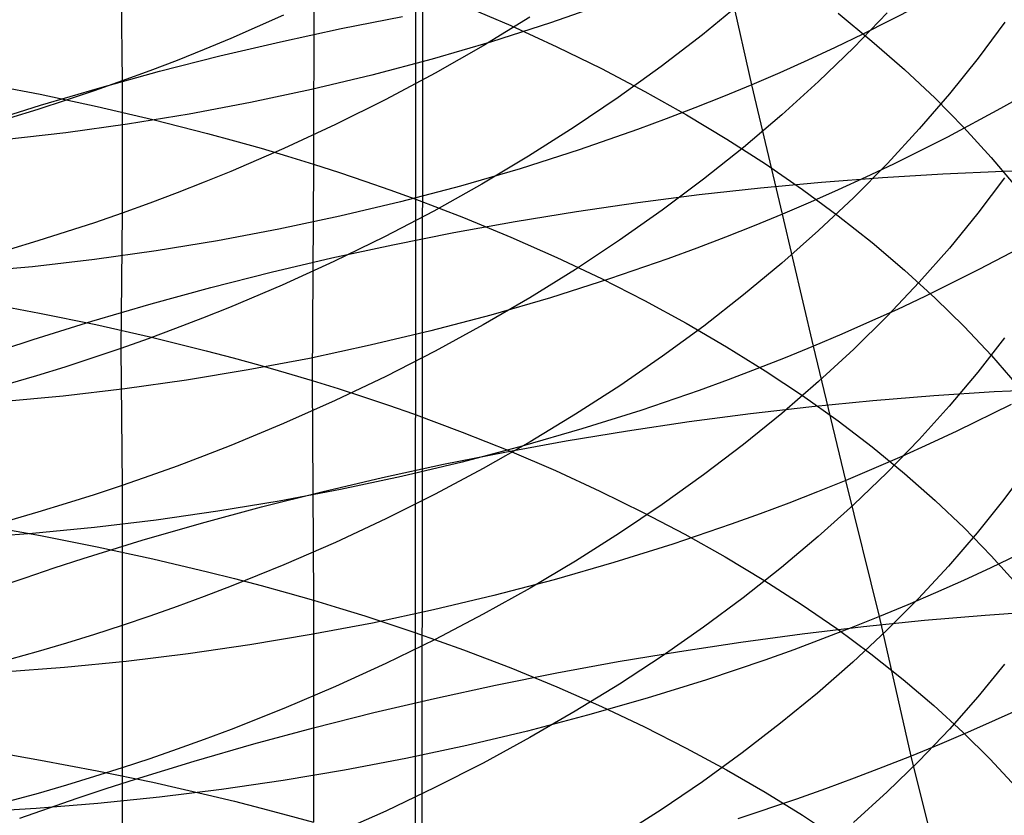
# Model space of a CAD drawing. Extents: x -383 to 1849, y -1185 to -529.
# Tile 161 of 256: x -360.17 to -352.44, y -967.23 to -960.98. Entities that reach past the tile are written whole.
import ezdxf

# ---------------------------------------------------------------- set-up
doc = ezdxf.new("R2010")
doc.units = 0
doc.layers.add('PREDEFINITO', color=7, linetype='CONTINUOUS')

msp = doc.modelspace()

# ---------------------------------------------------------------- linework, layer by layer
at = {"layer": 'PREDEFINITO'}
for p, q in [((-356.95, -878.0517, 395), (-357.0874, -1065.2537, 395)), ((-357.0803, -1079.1328, 420), (-357.0534, -884.99, 420)), ((-357.0803, -1079.1328, 370), (-357.0534, -884.99, 370)), ((-359.38, -960.4467, 626.4836), (-359.3688, -961.4598, 627.5672)), ((-357.8646, -960.4322, 660.1507), (-357.8657, -962.1136, 661.2252)), ((-354.4251, -961.4902, 524.1247), (-354.6491, -960.4892, 525.1673)), ((-356.6877, -960.8659, 659.4014), (-356.3159, -961.0248, 659.1287)), ((-355.5465, -960.8436, 525.2994), (-356.0043, -961.0035, 525.3488)), ((-354.4997, -960.8417, 632.607), (-354.8128, -961.0974, 632.3264)), ((-353.1297, -960.8787, 523.8377), (-353.5541, -961.0933, 523.9444)), ((-358.1007, -960.9428, 628.0754), (-358.515, -961.1253, 627.8952)), ((-357.6478, -961.0482, 487.738), (-357.1677, -960.9533, 487.7584)), ((-356.1665, -960.9592, 630.2162), (-356.5339, -961.1828, 629.9827)), ((-353.748, -960.9285, 655.5292), (-353.4811, -961.1463, 655.179)), ((-353.3608, -960.925, 634.8877), (-353.6245, -961.1974, 634.5746)), ((-356.0043, -961.0035, 525.3488), (-356.4674, -961.1518, 525.3873)), ((-356.3159, -961.0248, 659.1287), (-355.9548, -961.1905, 658.8453)), ((-352.4387, -960.9977, 637.2898), (-352.6484, -961.2815, 636.9485)), ((-358.1261, -961.1517, 487.7308), (-357.6478, -961.0482, 487.738)), ((-354.8128, -961.0974, 632.3264), (-355.1374, -961.3465, 632.0536)), ((-353.5541, -961.0933, 523.9444), (-353.7692, -961.1966, 523.9937)), ((-358.515, -961.1253, 627.8952), (-358.7254, -961.2128, 627.8091)), ((-358.602, -961.2636, 487.7371), (-358.1261, -961.1517, 487.7308)), ((-356.4674, -961.1518, 525.3873), (-356.9352, -961.2886, 525.4149)), ((-356.5339, -961.1828, 629.9827), (-356.9112, -961.3982, 629.7585)), ((-355.9548, -961.1905, 658.8453), (-355.6046, -961.3627, 658.5515)), ((-353.4811, -961.1463, 655.179), (-353.2271, -961.3687, 654.8219)), ((-359.075, -961.3839, 487.7568), (-358.602, -961.2636, 487.7371)), ((-358.7254, -961.2128, 627.8091), (-358.9378, -961.2978, 627.7257)), ((-353.7692, -961.1966, 523.9937), (-353.986, -961.2972, 524.0402)), ((-353.6245, -961.1974, 634.5746), (-353.9009, -961.4645, 634.268)), ((-358.9378, -961.2978, 627.7257), (-359.1523, -961.3801, 627.6451)), ((-356.9352, -961.2886, 525.4149), (-357.4073, -961.4138, 525.4318)), ((-355.1374, -961.3465, 632.0536), (-355.4733, -961.5886, 631.7889)), ((-353.986, -961.2972, 524.0402), (-354.2047, -961.3951, 524.0838)), ((-352.6484, -961.2815, 636.9485), (-352.8721, -961.5613, 636.6124)), ((-359.5446, -961.5126, 487.7902), (-359.075, -961.3839, 487.7568)), ((-359.1523, -961.3801, 627.6451), (-359.3688, -961.4598, 627.5672)), ((-357.4073, -961.4138, 525.4318), (-357.883, -961.5274, 525.438)), ((-356.9112, -961.3982, 629.7585), (-357.2982, -961.6048, 629.5439)), ((-355.6046, -961.3627, 658.5515), (-355.2655, -961.5412, 658.2478)), ((-354.2047, -961.3951, 524.0838), (-354.4251, -961.4902, 524.1247)), ((-353.2271, -961.3687, 654.8219), (-352.9862, -961.5954, 654.4583)), ((-360.4634, -961.4774, 662.4037), (-360.0113, -961.5645, 662.239)), ((-359.3688, -961.4598, 627.5672), (-359.5873, -961.5368, 627.4923)), ((-359.3688, -961.4598, 627.5672), (-359.3685, -962.4976, 628.6267)), ((-354.4251, -961.4902, 524.1247), (-354.6472, -961.5824, 524.1626)), ((-354.185, -962.507, 523.0988), (-354.4251, -961.4902, 524.1247)), ((-353.9009, -961.4645, 634.268), (-354.1898, -961.7261, 633.9683)), ((-352.0621, -961.4442, 522.5538), (-352.4712, -961.6769, 522.6848)), ((-360.0113, -961.5645, 662.239), (-359.5661, -961.6592, 662.0616)), ((-360.0103, -961.6495, 487.8373), (-359.5446, -961.5126, 487.7902)), ((-359.5873, -961.5368, 627.4923), (-359.8077, -961.6111, 627.4201)), ((-357.883, -961.5274, 525.438), (-358.362, -961.6294, 525.4337)), ((-355.2655, -961.5412, 658.2478), (-354.9379, -961.7257, 657.9346)), ((-354.6472, -961.5824, 524.1626), (-354.8709, -961.6718, 524.1977)), ((-352.8721, -961.5613, 636.6124), (-353.1094, -961.8369, 636.2818)), ((-360.4714, -961.7948, 487.8983), (-360.0103, -961.6495, 487.8373)), ((-359.8077, -961.6111, 627.4201), (-360.0299, -961.6827, 627.3509)), ((-359.5661, -961.6592, 662.0616), (-359.1284, -961.7615, 661.8715)), ((-358.362, -961.6294, 525.4337), (-358.8435, -961.7198, 525.4189)), ((-357.2982, -961.6048, 629.5439), (-357.6947, -961.8025, 629.3392)), ((-355.4733, -961.5886, 631.7889), (-355.82, -961.8235, 631.5326)), ((-352.9862, -961.5954, 654.4583), (-352.7587, -961.8263, 654.0887)), ((-360.0299, -961.6827, 627.3509), (-360.2539, -961.7517, 627.2844)), ((-358.8435, -961.7198, 525.4189), (-359.327, -961.7986, 525.3938)), ((-354.8709, -961.6718, 524.1977), (-355.0962, -961.7584, 524.23)), ((-354.9379, -961.7257, 657.9346), (-354.6219, -961.9159, 657.6124)), ((-354.1898, -961.7261, 633.9683), (-354.4907, -961.9819, 633.6757)), ((-352.4712, -961.6769, 522.6848), (-352.8883, -961.8999, 522.805)), ((-359.327, -961.7986, 525.3938), (-359.8121, -961.8659, 525.3584)), ((-359.1284, -961.7615, 661.8715), (-358.6988, -961.8713, 661.6687)), ((-357.6947, -961.8025, 629.3392), (-358.1002, -961.991, 629.1448)), ((-355.0962, -961.7584, 524.23), (-355.323, -961.8421, 524.2594)), ((-359.8121, -961.8659, 525.3584), (-360.2982, -961.9215, 525.3129)), ((-358.6988, -961.8713, 661.6687), (-358.4871, -961.9291, 661.5626)), ((-355.82, -961.8235, 631.5326), (-356.1772, -962.0509, 631.2852)), ((-355.323, -961.8421, 524.2594), (-355.7809, -962.001, 524.3098)), ((-353.1094, -961.8369, 636.2818), (-353.36, -962.1079, 635.9572)), ((-352.7587, -961.8263, 654.0887), (-352.5447, -962.0611, 653.7134)), ((-358.4871, -961.9291, 661.5626), (-358.2777, -961.9887, 661.4533)), ((-354.6219, -961.9159, 657.6124), (-354.3179, -962.1117, 657.2814)), ((-352.8883, -961.8999, 522.805), (-353.3132, -962.1129, 522.9143)), ((-358.1002, -961.991, 629.1448), (-358.5146, -962.1699, 628.9611)), ((-358.2777, -961.9887, 661.4533), (-358.0705, -962.0502, 661.3408)), ((-355.7809, -962.001, 524.3098), (-356.244, -962.1486, 524.3489)), ((-354.4907, -961.9819, 633.6757), (-354.8035, -962.2314, 633.3907)), ((-358.0705, -962.0502, 661.3408), (-357.8657, -962.1136, 661.2252)), ((-357.8657, -962.1136, 661.2252), (-357.8759, -963.8123, 662.2711)), ((-357.8657, -962.1136, 661.2252), (-357.6634, -962.1789, 661.1064)), ((-356.1772, -962.0509, 631.2852), (-356.5448, -962.2704, 631.0468)), ((-354.3179, -962.1117, 657.2814), (-354.026, -962.3127, 656.9422)), ((-353.36, -962.1079, 635.9572), (-353.6237, -962.3741, 635.6388)), ((-353.3132, -962.1129, 522.9143), (-353.5285, -962.2154, 522.9647)), ((-352.5447, -962.0611, 653.7134), (-352.3447, -962.2995, 653.3329)), ((-358.5146, -962.1699, 628.9611), (-358.725, -962.2556, 628.8733)), ((-357.6634, -962.1789, 661.1064), (-357.4634, -962.246, 660.9846)), ((-356.244, -962.1486, 524.3489), (-356.7118, -962.2848, 524.377)), ((-353.3989, -962.2167, 487.2257), (-352.9238, -962.1884, 487.3492)), ((-352.9238, -962.1884, 487.3492), (-352.4517, -962.1687, 487.4849)), ((-352.4517, -962.1687, 487.4849), (-351.9831, -962.1576, 487.6328)), ((-358.725, -962.2556, 628.8733), (-358.9374, -962.3388, 628.7883)), ((-357.4634, -962.246, 660.9846), (-357.266, -962.3149, 660.8597)), ((-356.5448, -962.2704, 631.0468), (-356.9224, -962.4817, 630.8179)), ((-354.8035, -962.2314, 633.3907), (-355.1278, -962.4745, 633.1136)), ((-354.3559, -962.2988, 487.0161), (-353.8764, -962.2535, 487.1146)), ((-353.8764, -962.2535, 487.1146), (-353.3989, -962.2167, 487.2257)), ((-353.5285, -962.2154, 522.9647), (-353.7455, -962.3153, 523.0123)), ((-352.4395, -962.2212, 638.3652), (-352.6493, -962.4985, 638.0181)), ((-358.9374, -962.3388, 628.7883), (-359.152, -962.4195, 628.7061)), ((-357.266, -962.3149, 660.8597), (-357.071, -962.3856, 660.7318)), ((-356.7118, -962.2848, 524.377), (-357.1837, -962.4095, 524.3941)), ((-355.3186, -962.4146, 486.8571), (-354.8368, -962.3525, 486.9302)), ((-354.8368, -962.3525, 486.9302), (-354.3559, -962.2988, 487.0161)), ((-354.026, -962.3127, 656.9422), (-353.7464, -962.5187, 656.5952)), ((-353.7455, -962.3153, 523.0123), (-353.9644, -962.4125, 523.057)), ((-359.152, -962.4195, 628.7061), (-359.3685, -962.4976, 628.6267)), ((-357.1837, -962.4095, 524.3941), (-357.6592, -962.5229, 524.4003)), ((-357.071, -962.3856, 660.7318), (-356.6888, -962.5324, 660.4673)), ((-355.8008, -962.4851, 486.7969), (-355.3186, -962.4146, 486.8571)), ((-353.9644, -962.4125, 523.057), (-354.185, -962.507, 523.0988)), ((-353.6237, -962.3741, 635.6388), (-353.9001, -962.6351, 635.327)), ((-359.3685, -962.4976, 628.6267), (-359.587, -962.5731, 628.5503)), ((-359.3685, -962.4976, 628.6267), (-359.3802, -963.561, 629.6624)), ((-356.9224, -962.4817, 630.8179), (-357.3096, -962.6846, 630.5988)), ((-356.2827, -962.564, 486.7497), (-355.8008, -962.4851, 486.7969)), ((-355.1278, -962.4745, 633.1136), (-355.4633, -962.7109, 632.8447)), ((-354.185, -962.507, 523.0988), (-354.4072, -962.5987, 523.1377)), ((-353.9392, -963.5426, 522.0935), (-354.185, -962.507, 523.0988)), ((-352.6493, -962.4985, 638.0181), (-352.873, -962.7719, 637.6762)), ((-359.587, -962.5731, 628.5503), (-359.8074, -962.6459, 628.4768)), ((-357.6592, -962.5229, 524.4003), (-358.1377, -962.6249, 524.3957)), ((-356.764, -962.6511, 486.7157), (-356.2827, -962.564, 486.7497)), ((-356.6888, -962.5324, 660.4673), (-356.3171, -962.6859, 660.1914)), ((-353.7464, -962.5187, 656.5952), (-353.4795, -962.7295, 656.2408)), ((-359.8074, -962.6459, 628.4768), (-360.0297, -962.7161, 628.4061)), ((-358.1377, -962.6249, 524.3957), (-358.6188, -962.7155, 524.3804)), ((-357.244, -962.7465, 486.695), (-356.764, -962.6511, 486.7157)), ((-354.4072, -962.5987, 523.1377), (-354.6311, -962.6875, 523.1736)), ((-353.9001, -962.6351, 635.327), (-354.1888, -962.8907, 635.0222)), ((-360.0297, -962.7161, 628.4061), (-360.2537, -962.7837, 628.3384)), ((-358.6188, -962.7155, 524.3804), (-359.1019, -962.7947, 524.3545)), ((-357.3096, -962.6846, 630.5988), (-357.7062, -962.8787, 630.3899)), ((-356.3171, -962.6859, 660.1914), (-355.9559, -962.8459, 659.9047)), ((-355.4633, -962.7109, 632.8447), (-355.8097, -962.9402, 632.5844)), ((-354.6311, -962.6875, 523.1736), (-354.8566, -962.7736, 523.2067)), ((-353.4795, -962.7295, 656.2408), (-353.2255, -962.9449, 655.8795)), ((-352.2236, -962.7205, 521.6715), (-352.6413, -962.9412, 521.7941)), ((-359.1019, -962.7947, 524.3545), (-359.5864, -962.8624, 524.3182)), ((-357.7222, -962.8502, 486.6878), (-357.244, -962.7465, 486.695)), ((-354.8566, -962.7736, 523.2067), (-355.0835, -962.8569, 523.2368)), ((-352.873, -962.7719, 637.6762), (-353.1103, -963.0412, 637.3399)), ((-359.5864, -962.8624, 524.3182), (-360.0719, -962.9188, 524.2715)), ((-358.1982, -962.962, 486.6941), (-357.7222, -962.8502, 486.6878)), ((-357.7062, -962.8787, 630.3899), (-358.1118, -963.0637, 630.1914)), ((-355.9559, -962.8459, 659.9047), (-355.6057, -963.0123, 659.6075)), ((-355.0835, -962.8569, 523.2368), (-355.5416, -963.0151, 523.2884)), ((-354.1888, -962.8907, 635.0222), (-354.4898, -963.1406, 634.7247)), ((-360.0719, -962.9188, 524.2715), (-360.5577, -962.9637, 524.2145)), ((-358.6713, -963.082, 486.7141), (-358.1982, -962.962, 486.6941)), ((-355.8097, -962.9402, 632.5844), (-356.1668, -963.1621, 632.333)), ((-353.2255, -962.9449, 655.8795), (-352.9846, -963.1644, 655.5115)), ((-352.6413, -962.9412, 521.7941), (-353.0667, -963.152, 521.9055)), ((-355.5416, -963.0151, 523.2884), (-356.0049, -963.1622, 523.3285)), ((-355.6057, -963.0123, 659.6075), (-355.2667, -963.1848, 659.3002)), ((-353.1103, -963.0412, 637.3399), (-353.361, -963.306, 637.0097)), ((-359.1411, -963.2101, 486.7479), (-358.6713, -963.082, 486.7141)), ((-358.1118, -963.0637, 630.1914), (-358.5262, -963.2393, 630.0038)), ((-360.4704, -963.1982, 663.4642), (-360.0189, -963.2822, 663.2975)), ((-356.1668, -963.1621, 632.333), (-356.5341, -963.3764, 632.0909)), ((-356.0049, -963.1622, 523.3285), (-356.4728, -963.298, 523.3573)), ((-355.2667, -963.1848, 659.3002), (-354.9391, -963.363, 658.9834)), ((-354.4898, -963.1406, 634.7247), (-354.8025, -963.3845, 634.4348)), ((-353.0667, -963.152, 521.9055), (-353.2821, -963.2536, 521.9569)), ((-352.9846, -963.1644, 655.5115), (-352.7571, -963.388, 655.1374)), ((-360.0189, -963.2822, 663.2975), (-359.5743, -963.3736, 663.118)), ((-359.607, -963.3464, 486.7957), (-359.1411, -963.2101, 486.7479)), ((-358.5262, -963.2393, 630.0038), (-358.7366, -963.3234, 629.9142)), ((-353.2821, -963.2536, 521.9569), (-353.4994, -963.3526, 522.0053)), ((-360.0684, -963.4906, 486.8576), (-359.607, -963.3464, 486.7957)), ((-358.7366, -963.3234, 629.9142), (-358.9491, -963.4052, 629.8274)), ((-356.4728, -963.298, 523.3573), (-356.9447, -963.4227, 523.3748)), ((-353.4994, -963.3526, 522.0053), (-353.7185, -963.4489, 522.0509)), ((-353.361, -963.306, 637.0097), (-353.6246, -963.5662, 636.6857)), ((-359.5743, -963.3736, 663.118), (-359.1372, -963.4723, 662.9255)), ((-358.9491, -963.4052, 629.8274), (-359.1637, -963.4844, 629.7434)), ((-356.9447, -963.4227, 523.3748), (-357.4202, -963.5361, 523.3812)), ((-356.5341, -963.3764, 632.0909), (-356.9115, -963.5827, 631.8584)), ((-354.8025, -963.3845, 634.4348), (-355.1268, -963.6221, 634.153)), ((-354.9391, -963.363, 658.9834), (-354.6231, -963.5469, 658.6573)), ((-352.7571, -963.388, 655.1374), (-352.5433, -963.6154, 654.7576)), ((-360.2973, -963.5658, 486.8939), (-360.0684, -963.4906, 486.8576)), ((-359.1637, -963.4844, 629.7434), (-359.3802, -963.561, 629.6624)), ((-359.1372, -963.4723, 662.9255), (-358.7081, -963.5783, 662.7202)), ((-353.7185, -963.4489, 522.0509), (-353.9392, -963.5426, 522.0935)), ((-352.4409, -963.4779, 639.4011), (-352.6507, -963.748, 639.0488)), ((-359.3802, -963.561, 629.6624), (-359.5987, -963.6351, 629.5844)), ((-359.3802, -963.561, 629.6624), (-359.3689, -964.6367, 630.6842)), ((-358.7081, -963.5783, 662.7202), (-358.4966, -963.6341, 662.6127)), ((-357.4202, -963.5361, 523.3812), (-357.8988, -963.6383, 523.3765)), ((-356.9115, -963.5827, 631.8584), (-357.2985, -963.7808, 631.6358)), ((-354.6231, -963.5469, 658.6573), (-354.319, -963.7361, 658.3225)), ((-353.9392, -963.5426, 522.0935), (-354.1617, -963.6335, 522.1331)), ((-353.6875, -964.597, 521.1087), (-353.9392, -963.5426, 522.0935)), ((-353.6246, -963.5662, 636.6857), (-353.901, -963.8214, 636.3685)), ((-359.5987, -963.6351, 629.5844), (-359.819, -963.7066, 629.5093)), ((-358.4966, -963.6341, 662.6127), (-358.2874, -963.6917, 662.502)), ((-357.8988, -963.6383, 523.3765), (-358.3798, -963.7294, 523.361)), ((-355.1268, -963.6221, 634.153), (-355.4622, -963.8531, 633.8795)), ((-354.1617, -963.6335, 522.1331), (-354.3857, -963.7217, 522.1697)), ((-352.5433, -963.6154, 654.7576), (-352.3432, -963.8462, 654.3724)), ((-359.819, -963.7066, 629.5093), (-360.0412, -963.7756, 629.4371)), ((-358.3798, -963.7294, 523.361), (-358.8627, -963.8091, 523.3346)), ((-358.2874, -963.6917, 662.502), (-358.0805, -963.7511, 662.3882)), ((-354.3857, -963.7217, 522.1697), (-354.6113, -963.8071, 522.2033)), ((-354.319, -963.7361, 658.3225), (-354.0271, -963.9304, 657.9793)), ((-360.0412, -963.7756, 629.4371), (-360.2652, -963.8419, 629.3679)), ((-358.8627, -963.8091, 523.3346), (-359.3471, -963.8777, 523.2974)), ((-358.0805, -963.7511, 662.3882), (-357.8759, -963.8123, 662.2711)), ((-357.8759, -963.8123, 662.2711), (-357.8654, -965.5389, 663.2719)), ((-357.8759, -963.8123, 662.2711), (-357.6737, -963.8754, 662.1508)), ((-357.2985, -963.7808, 631.6358), (-357.695, -963.9703, 631.4235)), ((-354.6113, -963.8071, 522.2033), (-354.8384, -963.8898, 522.2339)), ((-353.901, -963.8214, 636.3685), (-354.1898, -964.0713, 636.0583)), ((-352.6507, -963.748, 639.0488), (-352.8744, -964.0144, 638.7019)), ((-359.3471, -963.8777, 523.2974), (-359.8323, -963.935, 523.2497)), ((-357.6737, -963.8754, 662.1508), (-357.4739, -963.9403, 662.0274)), ((-355.4622, -963.8531, 633.8795), (-355.8086, -964.0772, 633.6147)), ((-354.8384, -963.8898, 522.2339), (-355.2967, -964.047, 522.2864)), ((-352.9962, -963.9302, 486.2339), (-352.5208, -963.8995, 486.3591)), ((-352.5208, -963.8995, 486.3591), (-352.0485, -963.8772, 486.4967)), ((-359.8323, -963.935, 523.2497), (-360.3179, -963.9811, 523.1914)), ((-357.695, -963.9703, 631.4235), (-358.1006, -964.1509, 631.2219)), ((-357.4739, -963.9403, 662.0274), (-357.2766, -964.0069, 661.9009)), ((-354.0271, -963.9304, 657.9793), (-353.7475, -964.1296, 657.6282)), ((-353.9541, -964.0163, 486.0211), (-353.4742, -963.9692, 486.1212)), ((-353.4742, -963.9692, 486.1212), (-352.9962, -963.9302, 486.2339)), ((-357.2766, -964.0069, 661.9009), (-357.0818, -964.0752, 661.7714)), ((-355.2967, -964.047, 522.2864), (-355.7601, -964.1932, 522.3272)), ((-354.4354, -964.0717, 485.9338), (-353.9541, -964.0163, 486.0211)), ((-352.8744, -964.0144, 638.7019), (-353.1118, -964.2767, 638.3607)), ((-352.3882, -964.0014, 520.8039), (-352.814, -964.2101, 520.9173)), ((-357.0818, -964.0752, 661.7714), (-356.6998, -964.217, 661.5035)), ((-355.8086, -964.0772, 633.6147), (-356.1656, -964.2941, 633.359)), ((-354.9177, -964.1352, 485.8594), (-354.4354, -964.0717, 485.9338)), ((-354.1898, -964.0713, 636.0583), (-354.4907, -964.3156, 635.7555)), ((-353.7475, -964.1296, 657.6282), (-353.4806, -964.3334, 657.2697)), ((-358.1006, -964.1509, 631.2219), (-358.5149, -964.3224, 631.0312)), ((-355.7601, -964.1932, 522.3272), (-356.2281, -964.3285, 522.3564)), ((-355.8829, -964.2866, 485.7499), (-355.4004, -964.2069, 485.7981)), ((-355.4004, -964.2069, 485.7981), (-354.9177, -964.1352, 485.8594)), ((-352.814, -964.2101, 520.9173), (-353.0297, -964.3107, 520.9696)), ((-356.6998, -964.217, 661.5035), (-356.3282, -964.3654, 661.2241)), ((-356.3647, -964.3744, 485.7151), (-355.8829, -964.2866, 485.7499)), ((-353.1118, -964.2767, 638.3607), (-353.3625, -964.5348, 638.0255)), ((-358.5149, -964.3224, 631.0312), (-358.7253, -964.4046, 630.9401)), ((-356.2281, -964.3285, 522.3564), (-356.7002, -964.4527, 522.3741)), ((-356.1656, -964.2941, 633.359), (-356.533, -964.5035, 633.1127)), ((-356.3282, -964.3654, 661.2241), (-355.9672, -964.5202, 660.9336)), ((-354.4907, -964.3156, 635.7555), (-354.8034, -964.5541, 635.4605)), ((-353.4806, -964.3334, 657.2697), (-353.2266, -964.5415, 656.904)), ((-353.0297, -964.3107, 520.9696), (-353.2472, -964.4087, 521.019)), ((-358.7253, -964.4046, 630.9401), (-358.9378, -964.4844, 630.8519)), ((-356.8453, -964.4701, 485.6936), (-356.3647, -964.3744, 485.7151)), ((-353.2472, -964.4087, 521.019), (-353.4665, -964.5041, 521.0653)), ((-358.9378, -964.4844, 630.8519), (-359.1523, -964.5618, 630.7666)), ((-357.3241, -964.5738, 485.6858), (-356.8453, -964.4701, 485.6936)), ((-356.7002, -964.4527, 522.3741), (-357.1757, -964.566, 522.3805)), ((-356.533, -964.5035, 633.1127), (-356.9103, -964.7052, 632.8762)), ((-355.9672, -964.5202, 660.9336), (-355.6171, -964.681, 660.6326)), ((-353.4665, -964.5041, 521.0653), (-353.6875, -964.597, 521.1087)), ((-352.2486, -964.4792, 640.7866), (-352.4447, -964.746, 640.4235)), ((-359.1523, -964.5618, 630.7666), (-359.3689, -964.6367, 630.6842)), ((-357.8007, -964.6855, 485.6916), (-357.3241, -964.5738, 485.6858)), ((-357.1757, -964.566, 522.3805), (-357.6542, -964.6682, 522.3756)), ((-354.8034, -964.5541, 635.4605), (-355.1276, -964.7864, 635.1736)), ((-353.6875, -964.597, 521.1087), (-353.9101, -964.6871, 521.1489)), ((-353.4221, -965.6664, 520.1438), (-353.6875, -964.597, 521.1087)), ((-353.3625, -964.5348, 638.0255), (-353.6262, -964.7882, 637.6968)), ((-353.2266, -964.5415, 656.904), (-352.9856, -964.7538, 656.5317)), ((-359.3689, -964.6367, 630.6842), (-359.5874, -964.7091, 630.6049)), ((-359.3689, -964.6367, 630.6842), (-359.3676, -965.7357, 631.6815)), ((-357.6542, -964.6682, 522.3756), (-358.1351, -964.7595, 522.3595)), ((-359.5874, -964.7091, 630.6049), (-359.8078, -964.7789, 630.5285)), ((-358.2745, -964.805, 485.7113), (-357.8007, -964.6855, 485.6916)), ((-356.9103, -964.7052, 632.8762), (-357.2973, -964.8988, 632.6497)), ((-355.6171, -964.681, 660.6326), (-355.278, -964.8478, 660.3214)), ((-353.9101, -964.6871, 521.1489), (-354.1343, -964.7746, 521.1862)), ((-352.4447, -964.746, 640.4235), (-352.6549, -965.0094, 640.0655)), ((-359.8078, -964.7789, 630.5285), (-360.03, -964.8463, 630.4552)), ((-358.7448, -964.9323, 485.745), (-358.2745, -964.805, 485.7113)), ((-358.1351, -964.7595, 522.3595), (-358.618, -964.8397, 522.3324)), ((-355.1276, -964.7864, 635.1736), (-355.463, -965.0123, 634.8952)), ((-354.1343, -964.7746, 521.1862), (-354.36, -964.8594, 521.2204)), ((-353.6262, -964.7882, 637.6968), (-353.9025, -965.0368, 637.3749)), ((-352.9856, -964.7538, 656.5317), (-352.7581, -964.97, 656.1532)), ((-360.03, -964.8463, 630.4552), (-360.254, -964.9112, 630.3848)), ((-358.618, -964.8397, 522.3324), (-359.1021, -964.9089, 522.2943)), ((-357.2973, -964.8988, 632.6497), (-357.6938, -965.0841, 632.4338)), ((-355.278, -964.8478, 660.3214), (-354.9504, -965.0202, 660.0004)), ((-354.36, -964.8594, 521.2204), (-354.5873, -964.9415, 521.2515)), ((-360.463, -964.9495, 664.4746), (-360.0109, -965.0301, 664.3066)), ((-359.5871, -964.9671, 522.2455), (-360.0724, -965.0142, 522.1859)), ((-359.1021, -964.9089, 522.2943), (-359.5871, -964.9671, 522.2455)), ((-359.2114, -965.0675, 485.7928), (-358.7448, -964.9323, 485.745)), ((-354.5873, -964.9415, 521.2515), (-355.0458, -965.0976, 521.3049)), ((-352.7581, -964.97, 656.1532), (-352.5442, -965.1898, 655.7688)), ((-360.0724, -965.0142, 522.1859), (-360.5575, -965.0503, 522.1157)), ((-360.0109, -965.0301, 664.3066), (-359.5657, -965.1178, 664.1256)), ((-355.463, -965.0123, 634.8952), (-355.8094, -965.2315, 634.6257)), ((-354.9504, -965.0202, 660.0004), (-354.6343, -965.198, 659.6701)), ((-353.9025, -965.0368, 637.3749), (-354.1913, -965.2803, 637.0601)), ((-352.6549, -965.0094, 640.0655), (-352.8791, -965.2693, 639.7129)), ((-359.6735, -965.2104, 485.8548), (-359.2114, -965.0675, 485.7928)), ((-359.5657, -965.1178, 664.1256), (-359.128, -965.2125, 663.9316)), ((-357.6938, -965.0841, 632.4338), (-358.0993, -965.2607, 632.2286)), ((-355.0458, -965.0976, 521.3049), (-355.5094, -965.243, 521.3463)), ((-352.1215, -965.0774, 519.8344), (-352.5478, -965.2836, 519.9495)), ((-359.9027, -965.2848, 485.8911), (-359.6735, -965.2104, 485.8548)), ((-359.128, -965.2125, 663.9316), (-358.6984, -965.3143, 663.7246)), ((-354.6343, -965.198, 659.6701), (-354.3301, -965.3809, 659.331)), ((-352.5442, -965.1898, 655.7688), (-352.3441, -965.413, 655.3791)), ((-360.1306, -965.361, 485.9311), (-359.9027, -965.2848, 485.8911)), ((-358.0993, -965.2607, 632.2286), (-358.5137, -965.4284, 632.0346)), ((-355.8094, -965.2315, 634.6257), (-356.1663, -965.4437, 634.3653)), ((-355.5094, -965.243, 521.3463), (-355.9776, -965.3777, 521.376)), ((-354.1913, -965.2803, 637.0601), (-354.4922, -965.5183, 636.7529)), ((-352.8791, -965.2693, 639.7129), (-353.1169, -965.5252, 639.3661)), ((-352.5478, -965.2836, 519.9495), (-352.7637, -965.3831, 520.0026)), ((-360.3571, -965.4393, 485.9747), (-360.1306, -965.361, 485.9311)), ((-358.6984, -965.3143, 663.7246), (-358.4867, -965.3678, 663.6163)), ((-358.4867, -965.3678, 663.6163), (-358.2773, -965.4231, 663.5047)), ((-358.5137, -965.4284, 632.0346), (-358.7241, -965.5088, 631.9419)), ((-358.2773, -965.4231, 663.5047), (-358.0702, -965.4801, 663.3899)), ((-356.1663, -965.4437, 634.3653), (-356.5336, -965.6486, 634.1146)), ((-355.9776, -965.3777, 521.376), (-356.4497, -965.5016, 521.3939)), ((-354.3301, -965.3809, 659.331), (-354.0379, -965.5688, 658.9834)), ((-352.7637, -965.3831, 520.0026), (-352.9814, -965.4801, 520.0527)), ((-358.7241, -965.5088, 631.9419), (-358.9365, -965.5868, 631.8521)), ((-358.0702, -965.4801, 663.3899), (-357.8654, -965.5389, 663.2719)), ((-356.4497, -965.5016, 521.3939), (-356.9253, -965.6147, 521.4002)), ((-354.4922, -965.5183, 636.7529), (-354.805, -965.7507, 636.4535)), ((-353.1169, -965.5252, 639.3661), (-353.3681, -965.777, 639.0254)), ((-352.9814, -965.4801, 520.0527), (-353.2009, -965.5746, 520.0998)), ((-358.9365, -965.5868, 631.8521), (-359.1511, -965.6625, 631.7653)), ((-357.8654, -965.5389, 663.2719), (-357.8656, -967.2815, 664.2444)), ((-357.8654, -965.5389, 663.2719), (-357.663, -965.5994, 663.1506)), ((-357.663, -965.5994, 663.1506), (-357.4631, -965.6617, 663.0262)), ((-354.0379, -965.5688, 658.9834), (-353.7582, -965.7614, 658.6277)), ((-353.2009, -965.5746, 520.0998), (-353.4221, -965.6664, 520.1438)), ((-359.1511, -965.6625, 631.7653), (-359.3676, -965.7357, 631.6815)), ((-357.4631, -965.6617, 663.0262), (-357.2657, -965.7256, 662.8987)), ((-356.9253, -965.6147, 521.4002), (-357.4038, -965.7171, 521.3951)), ((-356.5336, -965.6486, 634.1146), (-356.9108, -965.8459, 633.8737)), ((-353.4221, -965.6664, 520.1438), (-353.6449, -965.7557, 520.1846)), ((-353.173, -966.7618, 519.2031), (-353.4221, -965.6664, 520.1438)), ((-353.0698, -965.6956, 485.1469), (-352.5927, -965.6544, 485.2606)), ((-352.5927, -965.6544, 485.2606), (-352.1182, -965.6213, 485.387)), ((-359.3676, -965.7357, 631.6815), (-359.5861, -965.8065, 631.6007)), ((-359.3676, -965.7357, 631.6815), (-359.3678, -966.8545, 632.6569)), ((-357.4038, -965.7171, 521.3951), (-357.8847, -965.8086, 521.3786)), ((-357.2657, -965.7256, 662.8987), (-357.0707, -965.7913, 662.7681)), ((-354.805, -965.7507, 636.4535), (-355.1292, -965.977, 636.1624)), ((-354.0297, -965.8019, 484.958), (-353.549, -965.7448, 485.046)), ((-353.6449, -965.7557, 520.1846), (-353.8693, -965.8424, 520.2224)), ((-353.549, -965.7448, 485.046), (-353.0698, -965.6956, 485.1469)), ((-359.5861, -965.8065, 631.6007), (-359.8065, -965.8749, 631.523)), ((-357.8847, -965.8086, 521.3786), (-358.3674, -965.8894, 521.3508)), ((-357.0707, -965.7913, 662.7681), (-356.6885, -965.9275, 662.498)), ((-354.5113, -965.8669, 484.8831), (-354.0297, -965.8019, 484.958)), ((-353.7582, -965.7614, 658.6277), (-353.491, -965.9585, 658.2645)), ((-353.3681, -965.777, 639.0254), (-353.6322, -966.0243, 638.6913)), ((-359.8065, -965.8749, 631.523), (-360.0288, -965.9408, 631.4484)), ((-358.3674, -965.8894, 521.3508), (-358.8515, -965.9593, 521.3119)), ((-356.9108, -965.8459, 633.8737), (-357.2978, -966.0354, 633.6431)), ((-354.9934, -965.9398, 484.8214), (-354.5113, -965.8669, 484.8831)), ((-353.8693, -965.8424, 520.2224), (-354.0952, -965.9265, 520.2572)), ((-360.0288, -965.9408, 631.4484), (-360.2528, -966.0042, 631.3767)), ((-358.8515, -965.9593, 521.3119), (-359.3363, -966.0184, 521.262)), ((-356.6885, -965.9275, 662.498), (-356.3168, -966.07, 662.2164)), ((-355.4753, -966.0206, 484.773), (-354.9934, -965.9398, 484.8214)), ((-355.1292, -965.977, 636.1624), (-355.4646, -966.1971, 635.8799)), ((-354.0952, -965.9265, 520.2572), (-354.3227, -966.008, 520.2888)), ((-353.491, -965.9585, 658.2645), (-353.2366, -966.1598, 657.8942)), ((-359.8213, -966.0667, 521.2012), (-360.3061, -966.1041, 521.1295)), ((-359.3363, -966.0184, 521.262), (-359.8213, -966.0667, 521.2012)), ((-357.2978, -966.0354, 633.6431), (-357.6942, -966.2167, 633.4232)), ((-355.9567, -966.1091, 484.738), (-355.4753, -966.0206, 484.773)), ((-354.3227, -966.008, 520.2888), (-354.7816, -966.163, 520.3429)), ((-353.6322, -966.0243, 638.6913), (-353.909, -966.2669, 638.3641)), ((-352.4397, -966.0415, 641.4103), (-352.6496, -966.2975, 641.0476)), ((-356.4369, -966.2054, 484.7166), (-355.9567, -966.1091, 484.738)), ((-356.3168, -966.07, 662.2164), (-355.9557, -966.2186, 661.9236)), ((-357.6942, -966.2167, 633.4232), (-358.0997, -966.3895, 633.2142)), ((-356.9154, -966.3094, 484.709), (-356.4369, -966.2054, 484.7166)), ((-355.9557, -966.2186, 661.9236), (-355.6055, -966.3731, 661.62)), ((-355.4646, -966.1971, 635.8799), (-355.8109, -966.4107, 635.6064)), ((-354.7816, -966.163, 520.3429), (-355.2456, -966.3076, 520.385)), ((-353.2366, -966.1598, 657.8942), (-352.9954, -966.3651, 657.5171)), ((-353.909, -966.2669, 638.3641), (-354.1982, -966.5044, 638.0441)), ((-352.6496, -966.2975, 641.0476), (-352.8733, -966.55, 640.6904)), ((-357.3917, -966.421, 484.7152), (-356.9154, -966.3094, 484.709)), ((-355.2456, -966.3076, 520.385), (-355.7141, -966.4417, 520.415)), ((-355.6055, -966.3731, 661.62), (-355.2665, -966.5333, 661.3062)), ((-352.9954, -966.3651, 657.5171), (-352.7675, -966.5742, 657.1337)), ((-358.0997, -966.3895, 633.2142), (-358.514, -966.5536, 633.0166)), ((-357.8653, -966.5402, 484.7354), (-357.3917, -966.421, 484.7152)), ((-355.7141, -966.4417, 520.415), (-356.1865, -966.5653, 520.4331)), ((-355.8109, -966.4107, 635.6064), (-356.1679, -966.6175, 635.3422)), ((-352.2978, -966.3822, 519.0051), (-352.514, -966.4808, 519.0592)), ((-354.1982, -966.5044, 638.0441), (-354.4996, -966.7367, 637.7317)), ((-352.514, -966.4808, 519.0592), (-352.732, -966.5769, 519.1103)), ((-358.514, -966.5536, 633.0166), (-358.7244, -966.6323, 632.9222)), ((-358.3356, -966.6671, 484.7697), (-357.8653, -966.5402, 484.7354)), ((-356.1865, -966.5653, 520.4331), (-356.6624, -966.6784, 520.4395)), ((-355.2665, -966.5333, 661.3062), (-354.9389, -966.6989, 660.9826)), ((-352.8733, -966.55, 640.6904), (-353.1107, -966.7986, 640.339)), ((-352.732, -966.5769, 519.1103), (-352.9516, -966.6706, 519.1583)), ((-352.7675, -966.5742, 657.1337), (-352.5532, -966.7867, 656.7445)), ((-358.7244, -966.6323, 632.9222), (-358.9368, -966.7087, 632.8308)), ((-358.802, -966.8014, 484.8182), (-358.3356, -966.6671, 484.7697)), ((-356.6624, -966.6784, 520.4395), (-357.1412, -966.781, 520.4342)), ((-356.1679, -966.6175, 635.3422), (-356.5351, -966.8171, 635.0877)), ((-352.9516, -966.6706, 519.1583), (-353.173, -966.7618, 519.2031)), ((-360.4633, -966.7158, 665.4589), (-360.0111, -966.7931, 665.2893)), ((-358.9368, -966.7087, 632.8308), (-359.1513, -966.7828, 632.7423)), ((-354.9389, -966.6989, 660.9826), (-354.6229, -966.8698, 660.6496)), ((-354.4996, -966.7367, 637.7317), (-354.8127, -966.9635, 637.4274)), ((-353.173, -966.7618, 519.2031), (-353.396, -966.8504, 519.2448)), ((-352.8999, -967.8683, 518.2805), (-353.173, -966.7618, 519.2031)), ((-360.0111, -966.7931, 665.2893), (-359.566, -966.8772, 665.1066)), ((-359.1513, -966.7828, 632.7423), (-359.3678, -966.8545, 632.6569)), ((-359.2641, -966.9433, 484.8811), (-358.802, -966.8014, 484.8182)), ((-357.1412, -966.781, 520.4342), (-357.6223, -966.8729, 520.4173)), ((-356.5351, -966.8171, 635.0877), (-356.9124, -967.0094, 634.8433)), ((-353.1107, -966.7986, 640.339), (-353.3614, -967.0432, 639.994)), ((-352.5532, -966.7867, 656.7445), (-352.3527, -967.0026, 656.3499)), ((-359.3678, -966.8545, 632.6569), (-359.5863, -966.9238, 632.5747)), ((-359.566, -966.8772, 665.1066), (-359.1283, -966.9681, 664.9107)), ((-359.3678, -966.8545, 632.6569), (-359.3693, -967.9927, 633.6081)), ((-357.6223, -966.8729, 520.4173), (-358.1053, -966.9544, 520.389)), ((-354.6229, -966.8698, 660.6496), (-354.3188, -967.0456, 660.3075)), ((-353.396, -966.8504, 519.2448), (-353.6206, -966.9365, 519.2833)), ((-359.8067, -966.9907, 632.4955), (-360.0289, -967.0552, 632.4194)), ((-359.5863, -966.9238, 632.5747), (-359.8067, -966.9907, 632.4955)), ((-359.4934, -967.017, 484.918), (-359.2641, -966.9433, 484.8811)), ((-359.1283, -966.9681, 664.9107), (-358.6986, -967.0658, 664.7017)), ((-358.1053, -966.9544, 520.389), (-358.5895, -967.0252, 520.3494)), ((-354.8127, -966.9635, 637.4274), (-355.1373, -967.1845, 637.1314)), ((-353.6206, -966.9365, 519.2833), (-353.8466, -967.02, 519.3187)), ((-360.0289, -967.0552, 632.4194), (-360.2529, -967.1174, 632.3464)), ((-359.7214, -967.0926, 484.9586), (-359.4934, -967.017, 484.918)), ((-358.5895, -967.0252, 520.3494), (-359.0745, -967.0854, 520.2985)), ((-358.6986, -967.0658, 664.7017), (-358.487, -967.1172, 664.5923)), ((-356.9124, -967.0094, 634.8433), (-357.2994, -967.1941, 634.6092)), ((-354.3188, -967.0456, 660.3075), (-354.0269, -967.2262, 659.957)), ((-353.8466, -967.02, 519.3187), (-354.0741, -967.1009, 519.3509)), ((-353.3614, -967.0432, 639.994), (-353.6251, -967.2835, 639.6555)), ((-359.5596, -967.1351, 520.2365), (-360.0445, -967.174, 520.1635)), ((-359.948, -967.17, 485.0028), (-359.7214, -967.0926, 484.9586)), ((-359.0745, -967.0854, 520.2985), (-359.5596, -967.1351, 520.2365)), ((-358.487, -967.1172, 664.5923), (-358.2775, -967.1702, 664.4796)), ((-354.0741, -967.1009, 519.3509), (-354.5332, -967.2551, 519.4061)), ((-360.0445, -967.174, 520.1635), (-360.5285, -967.2024, 520.0796)), ((-360.1732, -967.2493, 485.0506), (-359.948, -967.17, 485.0028)), ((-358.2775, -967.1702, 664.4796), (-358.0704, -967.225, 664.3636)), ((-358.0704, -967.225, 664.3636), (-357.8656, -967.2815, 664.2444)), ((-357.2994, -967.1941, 634.6092), (-357.6957, -967.3708, 634.386)), ((-355.1373, -967.1845, 637.1314), (-355.4731, -967.3993, 636.8442)), ((-354.0269, -967.2262, 659.957), (-353.7474, -967.4114, 659.5983))]:
    msp.add_line(p, q, dxfattribs=at)

doc.saveas('drawing.dxf')
